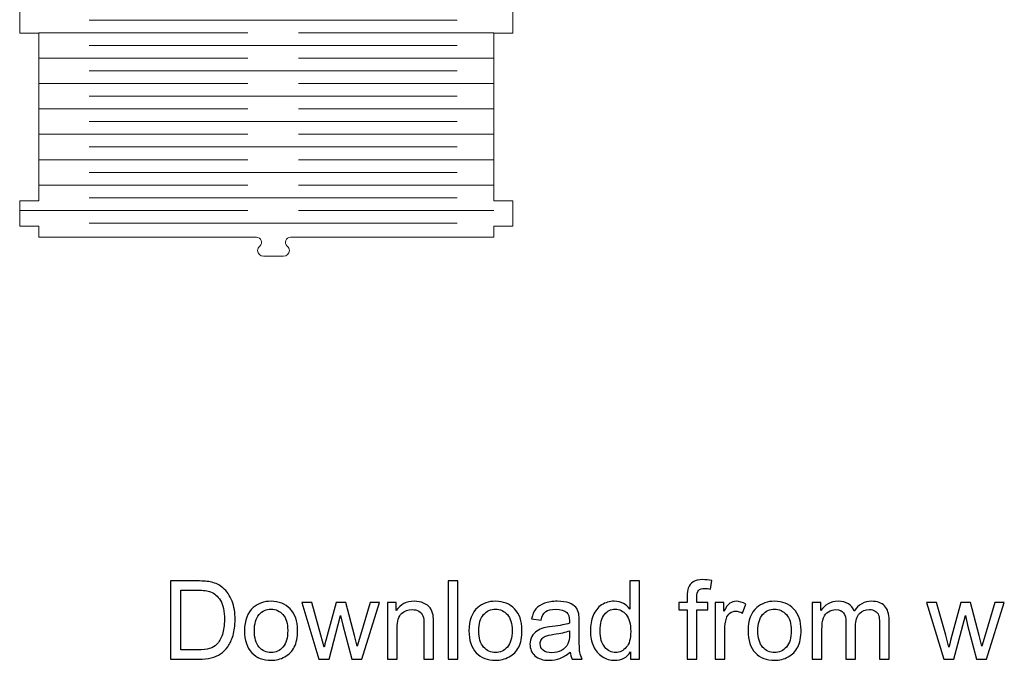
# Model space of a CAD drawing. Header units: millimetres. Extents: x -423 to 528, y -437 to 160.
# Tile 3 of 93: x -45 to 162, y -437 to -303. Entities that reach past the tile are written whole.
import ezdxf

# ---------------------------------------------------------------- set-up
doc = ezdxf.new("R2010")
doc.units = ezdxf.units.MM
doc.header["$MEASUREMENT"] = 0
doc.layers.add('Layer 1', color=7, linetype='Continuous')

msp = doc.modelspace()

# ---------------------------------------------------------------- linework, layer by layer
at = {"layer": 'Layer 1', "color": 250, "lineweight": 9}
msp.add_open_spline([(54.5051, -348.557), (54.5051, -348.557), (54.5051, -346.2904), (54.5051, -346.2904), (54.5051, -346.2904), (54.5051, -346.2904), (58.505, -346.2904), (58.505, -346.2904), (58.505, -346.2904), (58.505, -346.2904), (58.505, -340.9572), (58.505, -340.9572), (58.505, -340.9572), (58.505, -340.9572), (54.5051, -340.9572), (54.5051, -340.9572), (54.5051, -340.9572), (54.5051, -340.9572), (54.5051, -305.7581), (54.5051, -305.7581), (54.5051, -305.7581), (54.5051, -305.7581), (58.505, -305.7581), (58.505, -305.7581), (58.505, -305.7581), (58.505, -305.7581), (58.505, -300.4249), (58.505, -300.4249), (58.505, -300.4249), (58.505, -300.4249), (54.5051, -300.4249), (54.5051, -300.4249), (54.5051, -300.4249), (54.5051, -300.4249), (54.5051, -265.2258), (54.5051, -265.2258), (54.5051, -265.2258), (54.5051, -265.2258), (58.505, -265.2258), (58.505, -265.2258), (58.505, -265.2258), (58.505, -265.2258), (58.505, -259.8926), (58.505, -259.8926), (58.505, -259.8926), (58.505, -259.8926), (54.5051, -259.8926), (54.5051, -259.8926), (54.5051, -259.8926), (54.5051, -259.8926), (54.5051, -224.6935), (54.5051, -224.6935), (54.5051, -224.6935), (54.5051, -224.6935), (58.505, -224.6935), (58.505, -224.6935), (58.505, -224.6935), (58.505, -224.6935), (58.505, -219.3603), (58.505, -219.3603), (58.505, -219.3603), (58.505, -219.3603), (54.5051, -219.3603), (54.5051, -219.3603), (54.5051, -219.3603), (54.5051, -219.3603), (54.5051, -184.1612), (54.5051, -184.1612), (54.5051, -184.1612), (54.5051, -184.1612), (58.505, -184.1612), (58.505, -184.1612), (58.505, -184.1612), (58.505, -184.1612), (58.505, -178.828), (58.505, -178.828), (58.505, -178.828), (58.505, -178.828), (54.5051, -178.828), (54.5051, -178.828), (54.5051, -178.828), (54.5051, -178.828), (54.5051, -143.6288), (54.5051, -143.6288), (54.5051, -143.6288), (54.5051, -143.6288), (58.505, -143.6288), (58.505, -143.6288), (58.505, -143.6288), (58.505, -143.6288), (58.505, -138.2956), (58.505, -138.2956), (58.505, -138.2956), (53.7916, -138.2956), (12.9662, -138.2956), (11.8718, -138.2956), (11.8718, -138.2956), (11.4132, -138.2956), (11.0229, -138.5701), (10.8679, -139.0016), (10.8679, -139.0016), (10.7129, -139.4331), (10.8395, -139.8936), (11.1932, -140.1852), (11.1932, -140.1852), (11.4603, -140.4054), (11.6303, -140.7323), (11.6303, -141.0956), (11.6303, -141.0956), (11.6303, -141.7565), (11.0688, -142.2955), (10.3803, -142.2955), (10.3803, -142.2955), (10.3803, -142.2955), (6.2138, -142.2955), (6.2138, -142.2955), (6.2138, -142.2955), (5.5253, -142.2955), (4.9638, -141.7565), (4.9638, -141.0956), (4.9638, -141.0956), (4.9638, -141.0956), (4.9638, -141.0956), (4.9638, -141.0956), (4.9638, -141.0956), (4.9638, -140.7323), (5.1338, -140.4054), (5.4009, -140.1852), (5.4009, -140.1852), (5.7546, -139.8936), (5.8812, -139.4331), (5.7262, -139.0016), (5.7262, -139.0016), (5.5712, -138.5701), (5.1809, -138.2956), (4.7223, -138.2956), (4.7223, -138.2956), (4.7223, -138.2956), (-40.9291, -138.2956), (-40.9291, -138.2956), (-40.9291, -138.2956), (-40.9291, -138.2956), (-44.929, -138.2956), (-44.929, -138.2956), (-44.929, -138.2956), (-44.929, -138.2956), (-44.929, -143.6288), (-44.929, -143.6288), (-44.929, -143.6288), (-44.929, -143.6288), (-40.9291, -143.6288), (-40.9291, -143.6288), (-40.9291, -143.6288), (-40.9291, -143.6288), (-40.9291, -178.828), (-40.9291, -178.828), (-40.9291, -178.828), (-40.9291, -178.828), (-44.929, -178.828), (-44.929, -178.828), (-44.929, -178.828), (-44.929, -178.828), (-44.929, -184.1612), (-44.929, -184.1612), (-44.929, -184.1612), (-44.929, -184.1612), (-40.9291, -184.1612), (-40.9291, -184.1612), (-40.9291, -184.1612), (-40.9291, -184.1612), (-40.9291, -219.3603), (-40.9291, -219.3603), (-40.9291, -219.3603), (-40.9291, -219.3603), (-44.929, -219.3603), (-44.929, -219.3603), (-44.929, -219.3603), (-44.929, -219.3603), (-44.929, -224.6935), (-44.929, -224.6935), (-44.929, -224.6935), (-44.929, -224.6935), (-40.9291, -224.6935), (-40.9291, -224.6935), (-40.9291, -224.6935), (-40.9291, -224.6935), (-40.9291, -259.8926), (-40.9291, -259.8926), (-40.9291, -259.8926), (-40.9291, -259.8926), (-44.929, -259.8926), (-44.929, -259.8926), (-44.929, -259.8926), (-44.929, -259.8926), (-44.929, -265.2258), (-44.929, -265.2258), (-44.929, -265.2258), (-44.929, -265.2258), (-40.9291, -265.2258), (-40.9291, -265.2258), (-40.9291, -265.2258), (-40.9291, -265.2258), (-40.9291, -300.4249), (-40.9291, -300.4249), (-40.9291, -300.4249), (-40.9291, -300.4249), (-44.929, -300.4249), (-44.929, -300.4249), (-44.929, -300.4249), (-44.929, -300.4249), (-44.929, -305.7581), (-44.929, -305.7581), (-44.929, -305.7581), (-44.929, -305.7581), (-40.9291, -305.7581), (-40.9291, -305.7581), (-40.9291, -305.7581), (-40.9291, -305.7581), (-40.9291, -340.9572), (-40.9291, -340.9572), (-40.9291, -340.9572), (-40.9291, -340.9572), (-44.929, -340.9572), (-44.929, -340.9572), (-44.929, -340.9572), (-44.929, -340.9572), (-44.929, -346.2904), (-44.929, -346.2904), (-44.929, -346.2904), (-44.929, -346.2904), (-40.9291, -346.2904), (-40.9291, -346.2904), (-40.9291, -346.2904), (-40.9291, -346.2904), (-40.9291, -348.557), (-40.9291, -348.557), (-40.9291, -348.557), (-40.9291, -348.557), (4.7223, -348.557), (4.7223, -348.557), (4.7223, -348.557), (5.1807, -348.557), (5.5712, -348.8315), (5.7262, -349.263), (5.7262, -349.263), (5.8812, -349.6945), (5.7546, -350.155), (5.4009, -350.4466), (5.4009, -350.4466), (5.1338, -350.6667), (4.9638, -350.9936), (4.9638, -351.357), (4.9638, -351.357), (4.9638, -351.357), (4.9638, -351.357), (4.9638, -351.357), (4.9638, -351.357), (4.9638, -352.0179), (5.5255, -352.5569), (6.2138, -352.5569), (6.2138, -352.5569), (6.2138, -352.5569), (10.3803, -352.5569), (10.3803, -352.5569), (10.3803, -352.5569), (11.0686, -352.5569), (11.6303, -352.0179), (11.6303, -351.357), (11.6303, -351.357), (11.6303, -350.9936), (11.4603, -350.6667), (11.1932, -350.4466), (11.1932, -350.4466), (10.8395, -350.155), (10.713, -349.6945), (10.8679, -349.263), (10.8679, -349.263), (11.0226, -348.8324), (11.4118, -348.558), (11.8691, -348.557), (11.8691, -348.557), (26.0809, -348.557), (40.2933, -348.5958), (54.5051, -348.557)], degree=3, knots=[0, 0, 0, 0, 0.01388889, 0.01388889, 0.01388889, 0.01388889, 0.02777778, 0.02777778, 0.02777778, 0.02777778, 0.04166667, 0.04166667, 0.04166667, 0.04166667, 0.05555556, 0.05555556, 0.05555556, 0.05555556, 0.06944444, 0.06944444, 0.06944444, 0.06944444, 0.08333333, 0.08333333, 0.08333333, 0.08333333, 0.09722222, 0.09722222, 0.09722222, 0.09722222, 0.11111111, 0.11111111, 0.11111111, 0.11111111, 0.125, 0.125, 0.125, 0.125, 0.13888889, 0.13888889, 0.13888889, 0.13888889, 0.15277778, 0.15277778, 0.15277778, 0.15277778, 0.16666667, 0.16666667, 0.16666667, 0.16666667, 0.18055556, 0.18055556, 0.18055556, 0.18055556, 0.19444444, 0.19444444, 0.19444444, 0.19444444, 0.20833333, 0.20833333, 0.20833333, 0.20833333, 0.22222222, 0.22222222, 0.22222222, 0.22222222, 0.23611111, 0.23611111, 0.23611111, 0.23611111, 0.25, 0.25, 0.25, 0.25, 0.26388889, 0.26388889, 0.26388889, 0.26388889, 0.27777778, 0.27777778, 0.27777778, 0.27777778, 0.29166667, 0.29166667, 0.29166667, 0.29166667, 0.30555556, 0.30555556, 0.30555556, 0.30555556, 0.31944444, 0.31944444, 0.31944444, 0.31944444, 0.33333333, 0.33333333, 0.33333333, 0.33333333, 0.34722222, 0.34722222, 0.34722222, 0.34722222, 0.36111111, 0.36111111, 0.36111111, 0.36111111, 0.375, 0.375, 0.375, 0.375, 0.38888889, 0.38888889, 0.38888889, 0.38888889, 0.40277778, 0.40277778, 0.40277778, 0.40277778, 0.41666667, 0.41666667, 0.41666667, 0.41666667, 0.43055556, 0.43055556, 0.43055556, 0.43055556, 0.44444444, 0.44444444, 0.44444444, 0.44444444, 0.45833333, 0.45833333, 0.45833333, 0.45833333, 0.47222222, 0.47222222, 0.47222222, 0.47222222, 0.48611111, 0.48611111, 0.48611111, 0.48611111, 0.5, 0.5, 0.5, 0.5, 0.51388889, 0.51388889, 0.51388889, 0.51388889, 0.52777778, 0.52777778, 0.52777778, 0.52777778, 0.54166667, 0.54166667, 0.54166667, 0.54166667, 0.55555556, 0.55555556, 0.55555556, 0.55555556, 0.56944444, 0.56944444, 0.56944444, 0.56944444, 0.58333333, 0.58333333, 0.58333333, 0.58333333, 0.59722222, 0.59722222, 0.59722222, 0.59722222, 0.61111111, 0.61111111, 0.61111111, 0.61111111, 0.625, 0.625, 0.625, 0.625, 0.63888889, 0.63888889, 0.63888889, 0.63888889, 0.65277778, 0.65277778, 0.65277778, 0.65277778, 0.66666667, 0.66666667, 0.66666667, 0.66666667, 0.68055556, 0.68055556, 0.68055556, 0.68055556, 0.69444444, 0.69444444, 0.69444444, 0.69444444, 0.70833333, 0.70833333, 0.70833333, 0.70833333, 0.72222222, 0.72222222, 0.72222222, 0.72222222, 0.73611111, 0.73611111, 0.73611111, 0.73611111, 0.75, 0.75, 0.75, 0.75, 0.76388889, 0.76388889, 0.76388889, 0.76388889, 0.77777778, 0.77777778, 0.77777778, 0.77777778, 0.79166667, 0.79166667, 0.79166667, 0.79166667, 0.80555556, 0.80555556, 0.80555556, 0.80555556, 0.81944444, 0.81944444, 0.81944444, 0.81944444, 0.83333333, 0.83333333, 0.83333333, 0.83333333, 0.84722222, 0.84722222, 0.84722222, 0.84722222, 0.86111111, 0.86111111, 0.86111111, 0.86111111, 0.875, 0.875, 0.875, 0.875, 0.88888889, 0.88888889, 0.88888889, 0.88888889, 0.90277778, 0.90277778, 0.90277778, 0.90277778, 0.91666667, 0.91666667, 0.91666667, 0.91666667, 0.93055556, 0.93055556, 0.93055556, 0.93055556, 0.94444444, 0.94444444, 0.94444444, 0.94444444, 0.95833333, 0.95833333, 0.95833333, 0.95833333, 0.97222222, 0.97222222, 0.97222222, 0.97222222, 1, 1, 1, 1], dxfattribs=at)
at = {"layer": 'Layer 1', "color": 175, "lineweight": 9}
for points in [[(-30.3282, -303.0395), (-30.3282, -303.0395), (46.7989, -303.0395), (46.7989, -303.0395)], [(-40.9291, -305.7007), (-40.9291, -305.7007), (2.915, -305.7007), (2.915, -305.7007)], [(13.5598, -305.7006), (13.5598, -305.7006), (54.5051, -305.7006), (54.5051, -305.7006)], [(-30.3282, -308.3619), (-30.3282, -308.3619), (46.7989, -308.3619), (46.7989, -308.3619)], [(-40.9291, -311.0231), (-40.9291, -311.0231), (2.915, -311.0231), (2.915, -311.0231)], [(13.5598, -311.023), (13.5598, -311.023), (54.5051, -311.023), (54.5051, -311.023)], [(-30.3282, -313.6843), (-30.3282, -313.6843), (46.7989, -313.6843), (46.7989, -313.6843)], [(-40.9291, -316.3455), (-40.9291, -316.3455), (2.915, -316.3455), (2.915, -316.3455)], [(13.5598, -316.3454), (13.5598, -316.3454), (54.5051, -316.3454), (54.5051, -316.3454)], [(-30.3282, -319.0066), (-30.3282, -319.0066), (46.7989, -319.0066), (46.7989, -319.0066)], [(-40.9291, -321.6679), (-40.9291, -321.6679), (2.915, -321.6679), (2.915, -321.6679)], [(13.5598, -321.6678), (13.5598, -321.6678), (54.5051, -321.6678), (54.5051, -321.6678)], [(-30.3282, -324.329), (-30.3282, -324.329), (46.7989, -324.329), (46.7989, -324.329)], [(-40.9291, -326.9901), (-40.9291, -326.9901), (2.915, -326.9901), (2.915, -326.9901)], [(13.5598, -326.9901), (13.5598, -326.9901), (54.5051, -326.9901), (54.5051, -326.9901)], [(-30.3282, -329.6514), (-30.3282, -329.6514), (46.7989, -329.6514), (46.7989, -329.6514)], [(-40.9291, -332.3125), (-40.9291, -332.3125), (2.915, -332.3125), (2.915, -332.3125)], [(13.5598, -332.3125), (13.5598, -332.3125), (54.5051, -332.3125), (54.5051, -332.3125)], [(-30.3282, -334.9738), (-30.3282, -334.9738), (46.7989, -334.9738), (46.7989, -334.9738)], [(-40.9291, -337.6349), (-40.9291, -337.6349), (2.915, -337.6349), (2.915, -337.6349)], [(13.5598, -337.6349), (13.5598, -337.6349), (54.5051, -337.6349), (54.5051, -337.6349)], [(-30.3282, -340.2961), (-30.3282, -340.2961), (46.7989, -340.2961), (46.7989, -340.2961)], [(-44.929, -342.9573), (-44.929, -342.9573), (2.915, -342.9573), (2.915, -342.9573)], [(13.5598, -342.9573), (13.5598, -342.9573), (54.5051, -342.9573), (54.5051, -342.9573)], [(-30.3282, -345.6185), (-30.3282, -345.6185), (46.7989, -345.6185), (46.7989, -345.6185)]]:
    msp.add_open_spline(points, degree=3, dxfattribs=at)
at = {"layer": 'Layer 1', "color": 250}
for points, knots in [([(-13.2982, -437.053), (-13.2982, -437.053), (-13.2982, -420.6657), (-13.2982, -420.6657), (-13.2982, -420.6657), (-13.2982, -420.6657), (-7.6526, -420.6657), (-7.6526, -420.6657), (-7.6526, -420.6657), (-6.3786, -420.6657), (-5.4059, -420.742), (-4.7345, -420.8984), (-4.7345, -420.8984), (-3.7961, -421.1158), (-2.9951, -421.5087), (-2.3313, -422.0733), (-2.3313, -422.0733), (-1.4654, -422.8057), (-0.8208, -423.7364), (-0.3936, -424.8731), (-0.3936, -424.8731), (0.0375, -426.0099), (0.2511, -427.3106), (0.2511, -428.7716), (0.2511, -428.7716), (0.2511, -430.0152), (0.1062, -431.1176), (-0.1838, -432.0788), (-0.1838, -432.0788), (-0.4737, -433.0401), (-0.8475, -433.8373), (-1.3014, -434.4667), (-1.3014, -434.4667), (-1.7592, -435.0961), (-2.2551, -435.592), (-2.7967, -435.9506), (-2.7967, -435.9506), (-3.3346, -436.313), (-3.9869, -436.5876), (-4.7498, -436.7745), (-4.7498, -436.7745), (-5.5165, -436.9615), (-6.3938, -437.053), (-7.3856, -437.053), (-7.3856, -437.053), (-7.3856, -437.053), (-13.2982, -437.053), (-13.2982, -437.053)], [0, 0, 0, 0, 0.07692308, 0.07692308, 0.07692308, 0.07692308, 0.15384615, 0.15384615, 0.15384615, 0.15384615, 0.23076923, 0.23076923, 0.23076923, 0.23076923, 0.30769231, 0.30769231, 0.30769231, 0.30769231, 0.38461538, 0.38461538, 0.38461538, 0.38461538, 0.46153846, 0.46153846, 0.46153846, 0.46153846, 0.53846154, 0.53846154, 0.53846154, 0.53846154, 0.61538462, 0.61538462, 0.61538462, 0.61538462, 0.69230769, 0.69230769, 0.69230769, 0.69230769, 0.76923077, 0.76923077, 0.76923077, 0.76923077, 0.84615385, 0.84615385, 0.84615385, 0.84615385, 1, 1, 1, 1]), ([(44.9195, -437.053), (44.9195, -437.053), (44.9195, -420.6657), (44.9195, -420.6657), (44.9195, -420.6657), (44.9195, -420.6657), (46.9336, -420.6657), (46.9336, -420.6657), (46.9336, -420.6657), (46.9336, -420.6657), (46.9336, -437.053), (46.9336, -437.053), (46.9336, -437.053), (46.9336, -437.053), (44.9195, -437.053), (44.9195, -437.053)], [0, 0, 0, 0, 0.2, 0.2, 0.2, 0.2, 0.4, 0.4, 0.4, 0.4, 0.6, 0.6, 0.6, 0.6, 1, 1, 1, 1]), ([(83.1757, -437.053), (83.1757, -437.053), (83.1757, -435.5463), (83.1757, -435.5463), (83.1757, -435.5463), (82.4242, -436.7173), (81.318, -437.3048), (79.857, -437.3048), (79.857, -437.3048), (78.911, -437.3048), (78.0413, -437.0454), (77.2517, -436.5228), (77.2517, -436.5228), (76.4583, -436.004), (75.8441, -435.2754), (75.4055, -434.3447), (75.4055, -434.3447), (74.9706, -433.4101), (74.7532, -432.3382), (74.7532, -431.1252), (74.7532, -431.1252), (74.7532, -429.9427), (74.9515, -428.8708), (75.3444, -427.9057), (75.3444, -427.9057), (75.7411, -426.9444), (76.3324, -426.2044), (77.122, -425.6933), (77.122, -425.6933), (77.9078, -425.1783), (78.7928, -424.9227), (79.7655, -424.9227), (79.7655, -424.9227), (80.4826, -424.9227), (81.1197, -425.0753), (81.6766, -425.3767), (81.6766, -425.3767), (82.2335, -425.678), (82.6874, -426.0747), (83.0384, -426.5592), (83.0384, -426.5592), (83.0384, -426.5592), (83.0384, -420.6657), (83.0384, -420.6657), (83.0384, -420.6657), (83.0384, -420.6657), (85.0525, -420.6657), (85.0525, -420.6657), (85.0525, -420.6657), (85.0525, -420.6657), (85.0525, -437.053), (85.0525, -437.053), (85.0525, -437.053), (85.0525, -437.053), (83.1757, -437.053), (83.1757, -437.053)], [0, 0, 0, 0, 0.06666667, 0.06666667, 0.06666667, 0.06666667, 0.13333333, 0.13333333, 0.13333333, 0.13333333, 0.2, 0.2, 0.2, 0.2, 0.26666667, 0.26666667, 0.26666667, 0.26666667, 0.33333333, 0.33333333, 0.33333333, 0.33333333, 0.4, 0.4, 0.4, 0.4, 0.46666667, 0.46666667, 0.46666667, 0.46666667, 0.53333333, 0.53333333, 0.53333333, 0.53333333, 0.6, 0.6, 0.6, 0.6, 0.66666667, 0.66666667, 0.66666667, 0.66666667, 0.73333333, 0.73333333, 0.73333333, 0.73333333, 0.8, 0.8, 0.8, 0.8, 0.86666667, 0.86666667, 0.86666667, 0.86666667, 1, 1, 1, 1]), ([(95.0772, -437.053), (95.0772, -437.053), (95.0772, -426.7308), (95.0772, -426.7308), (95.0772, -426.7308), (95.0772, -426.7308), (93.292, -426.7308), (93.292, -426.7308), (93.292, -426.7308), (93.292, -426.7308), (93.292, -425.1745), (93.292, -425.1745), (93.292, -425.1745), (93.292, -425.1745), (95.0772, -425.1745), (95.0772, -425.1745), (95.0772, -425.1745), (95.0772, -425.1745), (95.0772, -423.9157), (95.0772, -423.9157), (95.0772, -423.9157), (95.0772, -423.1184), (95.1459, -422.5272), (95.287, -422.1419), (95.287, -422.1419), (95.4815, -421.6231), (95.8172, -421.1997), (96.3055, -420.8755), (96.3055, -420.8755), (96.7899, -420.5513), (97.4727, -420.391), (98.3501, -420.391), (98.3501, -420.391), (98.9184, -420.391), (99.544, -420.4597), (100.2307, -420.5932), (100.2307, -420.5932), (100.2307, -420.5932), (99.9293, -422.3555), (99.9293, -422.3555), (99.9293, -422.3555), (99.5097, -422.2831), (99.1168, -422.2449), (98.743, -422.2449), (98.743, -422.2449), (98.1326, -422.2449), (97.7016, -422.3746), (97.446, -422.634), (97.446, -422.634), (97.1943, -422.8934), (97.0684, -423.3778), (97.0684, -424.0873), (97.0684, -424.0873), (97.0684, -424.0873), (97.0684, -425.1745), (97.0684, -425.1745), (97.0684, -425.1745), (97.0684, -425.1745), (99.38, -425.1745), (99.38, -425.1745), (99.38, -425.1745), (99.38, -425.1745), (99.38, -426.7308), (99.38, -426.7308), (99.38, -426.7308), (99.38, -426.7308), (97.0913, -426.7308), (97.0913, -426.7308), (97.0913, -426.7308), (97.0913, -426.7308), (97.0913, -437.053), (97.0913, -437.053), (97.0913, -437.053), (97.0913, -437.053), (95.0772, -437.053), (95.0772, -437.053)], [0, 0, 0, 0, 0.05, 0.05, 0.05, 0.05, 0.1, 0.1, 0.1, 0.1, 0.15, 0.15, 0.15, 0.15, 0.2, 0.2, 0.2, 0.2, 0.25, 0.25, 0.25, 0.25, 0.3, 0.3, 0.3, 0.3, 0.35, 0.35, 0.35, 0.35, 0.4, 0.4, 0.4, 0.4, 0.45, 0.45, 0.45, 0.45, 0.5, 0.5, 0.5, 0.5, 0.55, 0.55, 0.55, 0.55, 0.6, 0.6, 0.6, 0.6, 0.65, 0.65, 0.65, 0.65, 0.7, 0.7, 0.7, 0.7, 0.75, 0.75, 0.75, 0.75, 0.8, 0.8, 0.8, 0.8, 0.85, 0.85, 0.85, 0.85, 0.9, 0.9, 0.9, 0.9, 1, 1, 1, 1]), ([(-11.1239, -435.1305), (-11.1239, -435.1305), (-7.6298, -435.1305), (-7.6298, -435.1305), (-7.6298, -435.1305), (-6.5502, -435.1305), (-5.7034, -435.0313), (-5.0893, -434.8291), (-5.0893, -434.8291), (-4.4751, -434.6269), (-3.9869, -434.3447), (-3.6207, -433.9785), (-3.6207, -433.9785), (-3.1095, -433.4635), (-2.709, -432.7693), (-2.4229, -431.8995), (-2.4229, -431.8995), (-2.1368, -431.0298), (-1.9919, -429.977), (-1.9919, -428.7373), (-1.9919, -428.7373), (-1.9919, -427.0207), (-2.2741, -425.7009), (-2.8349, -424.7778), (-2.8349, -424.7778), (-3.3956, -423.8547), (-4.0784, -423.2367), (-4.8833, -422.9239), (-4.8833, -422.9239), (-5.4631, -422.6988), (-6.3977, -422.5882), (-7.687, -422.5882), (-7.687, -422.5882), (-7.687, -422.5882), (-11.1239, -422.5882), (-11.1239, -422.5882), (-11.1239, -422.5882), (-11.1239, -422.5882), (-11.1239, -435.1305), (-11.1239, -435.1305)], [0, 0, 0, 0, 0.09090909, 0.09090909, 0.09090909, 0.09090909, 0.18181818, 0.18181818, 0.18181818, 0.18181818, 0.27272727, 0.27272727, 0.27272727, 0.27272727, 0.36363636, 0.36363636, 0.36363636, 0.36363636, 0.45454545, 0.45454545, 0.45454545, 0.45454545, 0.54545455, 0.54545455, 0.54545455, 0.54545455, 0.63636364, 0.63636364, 0.63636364, 0.63636364, 0.72727273, 0.72727273, 0.72727273, 0.72727273, 0.81818182, 0.81818182, 0.81818182, 0.81818182, 1, 1, 1, 1]), ([(2.2232, -431.1137), (2.2232, -428.9204), (2.8335, -427.2954), (4.058, -426.2388), (4.058, -426.2388), (5.0765, -425.3614), (6.3238, -424.9227), (7.7924, -424.9227), (7.7924, -424.9227), (9.4212, -424.9227), (10.7563, -425.4568), (11.7939, -426.5248), (11.7939, -426.5248), (12.8276, -427.5891), (13.3464, -429.0653), (13.3464, -430.9459), (13.3464, -430.9459), (13.3464, -432.4717), (13.1175, -433.6695), (12.6598, -434.543), (12.6598, -434.543), (12.202, -435.4166), (11.5345, -436.0955), (10.6572, -436.58), (10.6572, -436.58), (9.7836, -437.0644), (8.8262, -437.3048), (7.7924, -437.3048), (7.7924, -437.3048), (6.1293, -437.3048), (4.7866, -436.7745), (3.7604, -435.7103), (3.7604, -435.7103), (2.7343, -434.646), (2.2232, -433.1126), (2.2232, -431.1137)], [0, 0, 0, 0, 0.1, 0.1, 0.1, 0.1, 0.2, 0.2, 0.2, 0.2, 0.3, 0.3, 0.3, 0.3, 0.4, 0.4, 0.4, 0.4, 0.5, 0.5, 0.5, 0.5, 0.6, 0.6, 0.6, 0.6, 0.7, 0.7, 0.7, 0.7, 0.8, 0.8, 0.8, 0.8, 1, 1, 1, 1]), ([(17.8438, -437.053), (17.8438, -437.053), (14.2543, -425.1745), (14.2543, -425.1745), (14.2543, -425.1745), (14.2543, -425.1745), (16.3599, -425.1745), (16.3599, -425.1745), (16.3599, -425.1745), (16.3599, -425.1745), (18.2558, -432.0292), (18.2558, -432.0292), (18.2558, -432.0292), (18.2558, -432.0292), (18.9271, -434.5812), (18.9271, -434.5812), (18.9271, -434.5812), (18.9538, -434.4553), (19.1598, -433.639), (19.5413, -432.1322), (19.5413, -432.1322), (19.5413, -432.1322), (21.4219, -425.1745), (21.4219, -425.1745), (21.4219, -425.1745), (21.4219, -425.1745), (23.4855, -425.1745), (23.4855, -425.1745), (23.4855, -425.1745), (23.4855, -425.1745), (25.2746, -432.0712), (25.2746, -432.0712), (25.2746, -432.0712), (25.2746, -432.0712), (25.8582, -434.3332), (25.8582, -434.3332), (25.8582, -434.3332), (25.8582, -434.3332), (26.541, -432.0407), (26.541, -432.0407), (26.541, -432.0407), (26.541, -432.0407), (28.5932, -425.1745), (28.5932, -425.1745), (28.5932, -425.1745), (28.5932, -425.1745), (30.5501, -425.1745), (30.5501, -425.1745), (30.5501, -425.1745), (30.5501, -425.1745), (26.8233, -437.053), (26.8233, -437.053), (26.8233, -437.053), (26.8233, -437.053), (24.7405, -437.053), (24.7405, -437.053), (24.7405, -437.053), (24.7405, -437.053), (22.8561, -429.9465), (22.8561, -429.9465), (22.8561, -429.9465), (22.8561, -429.9465), (22.3793, -427.9133), (22.3793, -427.9133), (22.3793, -427.9133), (22.3793, -427.9133), (19.9761, -437.053), (19.9761, -437.053), (19.9761, -437.053), (19.9761, -437.053), (17.8438, -437.053), (17.8438, -437.053)], [0, 0, 0, 0, 0.05263158, 0.05263158, 0.05263158, 0.05263158, 0.10526316, 0.10526316, 0.10526316, 0.10526316, 0.15789474, 0.15789474, 0.15789474, 0.15789474, 0.21052632, 0.21052632, 0.21052632, 0.21052632, 0.26315789, 0.26315789, 0.26315789, 0.26315789, 0.31578947, 0.31578947, 0.31578947, 0.31578947, 0.36842105, 0.36842105, 0.36842105, 0.36842105, 0.42105263, 0.42105263, 0.42105263, 0.42105263, 0.47368421, 0.47368421, 0.47368421, 0.47368421, 0.52631579, 0.52631579, 0.52631579, 0.52631579, 0.57894737, 0.57894737, 0.57894737, 0.57894737, 0.63157895, 0.63157895, 0.63157895, 0.63157895, 0.68421053, 0.68421053, 0.68421053, 0.68421053, 0.73684211, 0.73684211, 0.73684211, 0.73684211, 0.78947368, 0.78947368, 0.78947368, 0.78947368, 0.84210526, 0.84210526, 0.84210526, 0.84210526, 0.89473684, 0.89473684, 0.89473684, 0.89473684, 1, 1, 1, 1]), ([(32.2361, -437.053), (32.2361, -437.053), (32.2361, -425.1745), (32.2361, -425.1745), (32.2361, -425.1745), (32.2361, -425.1745), (34.0442, -425.1745), (34.0442, -425.1745), (34.0442, -425.1745), (34.0442, -425.1745), (34.0442, -426.8605), (34.0442, -426.8605), (34.0442, -426.8605), (34.9139, -425.5674), (36.1727, -424.9227), (37.8167, -424.9227), (37.8167, -424.9227), (38.5339, -424.9227), (39.19, -425.0524), (39.7889, -425.308), (39.7889, -425.308), (40.3878, -425.5636), (40.8379, -425.9031), (41.1354, -426.3189), (41.1354, -426.3189), (41.4329, -426.7346), (41.6427, -427.2305), (41.761, -427.8027), (41.761, -427.8027), (41.8335, -428.1765), (41.8716, -428.8288), (41.8716, -429.7596), (41.8716, -429.7596), (41.8716, -429.7596), (41.8716, -437.053), (41.8716, -437.053), (41.8716, -437.053), (41.8716, -437.053), (39.8575, -437.053), (39.8575, -437.053), (39.8575, -437.053), (39.8575, -437.053), (39.8575, -429.8359), (39.8575, -429.8359), (39.8575, -429.8359), (39.8575, -429.0157), (39.7812, -428.4016), (39.6248, -427.9973), (39.6248, -427.9973), (39.4684, -427.5929), (39.19, -427.2687), (38.7933, -427.0245), (38.7933, -427.0245), (38.3966, -426.7842), (37.9274, -426.6622), (37.3933, -426.6622), (37.3933, -426.6622), (36.5389, -426.6622), (35.8027, -426.933), (35.1809, -427.4785), (35.1809, -427.4785), (34.5591, -428.0201), (34.2501, -429.0539), (34.2501, -430.5721), (34.2501, -430.5721), (34.2501, -430.5721), (34.2501, -437.053), (34.2501, -437.053), (34.2501, -437.053), (34.2501, -437.053), (32.2361, -437.053), (32.2361, -437.053)], [0, 0, 0, 0, 0.05263158, 0.05263158, 0.05263158, 0.05263158, 0.10526316, 0.10526316, 0.10526316, 0.10526316, 0.15789474, 0.15789474, 0.15789474, 0.15789474, 0.21052632, 0.21052632, 0.21052632, 0.21052632, 0.26315789, 0.26315789, 0.26315789, 0.26315789, 0.31578947, 0.31578947, 0.31578947, 0.31578947, 0.36842105, 0.36842105, 0.36842105, 0.36842105, 0.42105263, 0.42105263, 0.42105263, 0.42105263, 0.47368421, 0.47368421, 0.47368421, 0.47368421, 0.52631579, 0.52631579, 0.52631579, 0.52631579, 0.57894737, 0.57894737, 0.57894737, 0.57894737, 0.63157895, 0.63157895, 0.63157895, 0.63157895, 0.68421053, 0.68421053, 0.68421053, 0.68421053, 0.73684211, 0.73684211, 0.73684211, 0.73684211, 0.78947368, 0.78947368, 0.78947368, 0.78947368, 0.84210526, 0.84210526, 0.84210526, 0.84210526, 0.89473684, 0.89473684, 0.89473684, 0.89473684, 1, 1, 1, 1]), ([(49.2948, -431.1137), (49.2948, -428.9204), (49.9051, -427.2954), (51.1296, -426.2388), (51.1296, -426.2388), (52.1481, -425.3614), (53.3954, -424.9227), (54.864, -424.9227), (54.864, -424.9227), (56.4928, -424.9227), (57.8279, -425.4568), (58.8655, -426.5248), (58.8655, -426.5248), (59.8992, -427.5891), (60.418, -429.0653), (60.418, -430.9459), (60.418, -430.9459), (60.418, -432.4717), (60.1891, -433.6695), (59.7314, -434.543), (59.7314, -434.543), (59.2736, -435.4166), (58.6061, -436.0955), (57.7288, -436.58), (57.7288, -436.58), (56.8552, -437.0644), (55.8978, -437.3048), (54.864, -437.3048), (54.864, -437.3048), (53.2009, -437.3048), (51.8582, -436.7745), (50.832, -435.7103), (50.832, -435.7103), (49.8059, -434.646), (49.2948, -433.1126), (49.2948, -431.1137)], [0, 0, 0, 0, 0.1, 0.1, 0.1, 0.1, 0.2, 0.2, 0.2, 0.2, 0.3, 0.3, 0.3, 0.3, 0.4, 0.4, 0.4, 0.4, 0.5, 0.5, 0.5, 0.5, 0.6, 0.6, 0.6, 0.6, 0.7, 0.7, 0.7, 0.7, 0.8, 0.8, 0.8, 0.8, 1, 1, 1, 1]), ([(70.5381, -435.5653), (69.7904, -436.2024), (69.0695, -436.6487), (68.379, -436.9119), (68.379, -436.9119), (67.6886, -437.1751), (66.9486, -437.3048), (66.1551, -437.3048), (66.1551, -437.3048), (64.8506, -437.3048), (63.8473, -436.9882), (63.1455, -436.3511), (63.1455, -436.3511), (62.4436, -435.7179), (62.0926, -434.9054), (62.0926, -433.9174), (62.0926, -433.9174), (62.0926, -433.3376), (62.2262, -432.8074), (62.4894, -432.3268), (62.4894, -432.3268), (62.7564, -431.8461), (63.1035, -431.4647), (63.5307, -431.1748), (63.5307, -431.1748), (63.9618, -430.8849), (64.4424, -430.6636), (64.9803, -430.5149), (64.9803, -430.5149), (65.377, -430.4119), (65.9759, -430.3127), (66.7731, -430.2135), (66.7731, -430.2135), (68.3981, -430.0228), (69.5997, -429.7901), (70.3664, -429.5231), (70.3664, -429.5231), (70.374, -429.2484), (70.3778, -429.073), (70.3778, -429.0005), (70.3778, -429.0005), (70.3778, -428.1842), (70.1871, -427.6082), (69.8057, -427.2725), (69.8057, -427.2725), (69.2907, -426.8186), (68.524, -426.5935), (67.5093, -426.5935), (67.5093, -426.5935), (66.5595, -426.5935), (65.8576, -426.7613), (65.4075, -427.0932), (65.4075, -427.0932), (64.9536, -427.4251), (64.6217, -428.0125), (64.4043, -428.8593), (64.4043, -428.8593), (64.4043, -428.8593), (62.436, -428.5847), (62.436, -428.5847), (62.436, -428.5847), (62.6152, -427.7417), (62.909, -427.0589), (63.3209, -426.5401), (63.3209, -426.5401), (63.7329, -426.0213), (64.328, -425.6246), (65.1061, -425.3423), (65.1061, -425.3423), (65.8805, -425.0639), (66.7845, -424.9227), (67.8068, -424.9227), (67.8068, -424.9227), (68.8215, -424.9227), (69.6493, -425.041), (70.2863, -425.2813), (70.2863, -425.2813), (70.9195, -425.5216), (71.3887, -425.8192), (71.6862, -426.1815), (71.6862, -426.1815), (71.9838, -426.5439), (72.1936, -427.0017), (72.3156, -427.5548), (72.3156, -427.5548), (72.3805, -427.8981), (72.4148, -428.516), (72.4148, -429.4048), (72.4148, -429.4048), (72.4148, -429.4048), (72.4148, -432.075), (72.4148, -432.075), (72.4148, -432.075), (72.4148, -433.9403), (72.4568, -435.119), (72.5407, -435.6187), (72.5407, -435.6187), (72.6208, -436.1184), (72.7886, -436.5953), (73.0328, -437.053), (73.0328, -437.053), (73.0328, -437.053), (70.9271, -437.053), (70.9271, -437.053), (70.9271, -437.053), (70.725, -436.6296), (70.5953, -436.1337), (70.5381, -435.5653)], [0, 0, 0, 0, 0.03571429, 0.03571429, 0.03571429, 0.03571429, 0.07142857, 0.07142857, 0.07142857, 0.07142857, 0.10714286, 0.10714286, 0.10714286, 0.10714286, 0.14285714, 0.14285714, 0.14285714, 0.14285714, 0.17857143, 0.17857143, 0.17857143, 0.17857143, 0.21428571, 0.21428571, 0.21428571, 0.21428571, 0.25, 0.25, 0.25, 0.25, 0.28571429, 0.28571429, 0.28571429, 0.28571429, 0.32142857, 0.32142857, 0.32142857, 0.32142857, 0.35714286, 0.35714286, 0.35714286, 0.35714286, 0.39285714, 0.39285714, 0.39285714, 0.39285714, 0.42857143, 0.42857143, 0.42857143, 0.42857143, 0.46428571, 0.46428571, 0.46428571, 0.46428571, 0.5, 0.5, 0.5, 0.5, 0.53571429, 0.53571429, 0.53571429, 0.53571429, 0.57142857, 0.57142857, 0.57142857, 0.57142857, 0.60714286, 0.60714286, 0.60714286, 0.60714286, 0.64285714, 0.64285714, 0.64285714, 0.64285714, 0.67857143, 0.67857143, 0.67857143, 0.67857143, 0.71428571, 0.71428571, 0.71428571, 0.71428571, 0.75, 0.75, 0.75, 0.75, 0.78571429, 0.78571429, 0.78571429, 0.78571429, 0.82142857, 0.82142857, 0.82142857, 0.82142857, 0.85714286, 0.85714286, 0.85714286, 0.85714286, 0.89285714, 0.89285714, 0.89285714, 0.89285714, 0.92857143, 0.92857143, 0.92857143, 0.92857143, 1, 1, 1, 1]), ([(100.9326, -437.053), (100.9326, -437.053), (100.9326, -425.1745), (100.9326, -425.1745), (100.9326, -425.1745), (100.9326, -425.1745), (102.7407, -425.1745), (102.7407, -425.1745), (102.7407, -425.1745), (102.7407, -425.1745), (102.7407, -426.994), (102.7407, -426.994), (102.7407, -426.994), (103.2022, -426.151), (103.6295, -425.5941), (104.0224, -425.3271), (104.0224, -425.3271), (104.4153, -425.0562), (104.8463, -424.9227), (105.3155, -424.9227), (105.3155, -424.9227), (105.9945, -424.9227), (106.6849, -425.1363), (107.3868, -425.5598), (107.3868, -425.5598), (107.3868, -425.5598), (106.6697, -427.4174), (106.6697, -427.4174), (106.6697, -427.4174), (106.1814, -427.1428), (105.6931, -427.0055), (105.2049, -427.0055), (105.2049, -427.0055), (104.7662, -427.0055), (104.3733, -427.139), (104.0262, -427.4022), (104.0262, -427.4022), (103.6791, -427.6654), (103.4311, -428.0316), (103.2823, -428.5008), (103.2823, -428.5008), (103.0573, -429.2141), (102.9467, -429.9961), (102.9467, -430.8467), (102.9467, -430.8467), (102.9467, -430.8467), (102.9467, -437.053), (102.9467, -437.053), (102.9467, -437.053), (102.9467, -437.053), (100.9326, -437.053), (100.9326, -437.053)], [0, 0, 0, 0, 0.07142857, 0.07142857, 0.07142857, 0.07142857, 0.14285714, 0.14285714, 0.14285714, 0.14285714, 0.21428571, 0.21428571, 0.21428571, 0.21428571, 0.28571429, 0.28571429, 0.28571429, 0.28571429, 0.35714286, 0.35714286, 0.35714286, 0.35714286, 0.42857143, 0.42857143, 0.42857143, 0.42857143, 0.5, 0.5, 0.5, 0.5, 0.57142857, 0.57142857, 0.57142857, 0.57142857, 0.64285714, 0.64285714, 0.64285714, 0.64285714, 0.71428571, 0.71428571, 0.71428571, 0.71428571, 0.78571429, 0.78571429, 0.78571429, 0.78571429, 0.85714286, 0.85714286, 0.85714286, 0.85714286, 1, 1, 1, 1]), ([(107.8217, -431.1137), (107.8217, -428.9204), (108.432, -427.2954), (109.6565, -426.2388), (109.6565, -426.2388), (110.675, -425.3614), (111.9223, -424.9227), (113.3909, -424.9227), (113.3909, -424.9227), (115.0197, -424.9227), (116.3548, -425.4568), (117.3924, -426.5248), (117.3924, -426.5248), (118.4261, -427.5891), (118.9449, -429.0653), (118.9449, -430.9459), (118.9449, -430.9459), (118.9449, -432.4717), (118.716, -433.6695), (118.2583, -434.543), (118.2583, -434.543), (117.8005, -435.4166), (117.133, -436.0955), (116.2557, -436.58), (116.2557, -436.58), (115.3821, -437.0644), (114.4247, -437.3048), (113.3909, -437.3048), (113.3909, -437.3048), (111.7278, -437.3048), (110.3851, -436.7745), (109.3589, -435.7103), (109.3589, -435.7103), (108.3328, -434.646), (107.8217, -433.1126), (107.8217, -431.1137)], [0, 0, 0, 0, 0.1, 0.1, 0.1, 0.1, 0.2, 0.2, 0.2, 0.2, 0.3, 0.3, 0.3, 0.3, 0.4, 0.4, 0.4, 0.4, 0.5, 0.5, 0.5, 0.5, 0.6, 0.6, 0.6, 0.6, 0.7, 0.7, 0.7, 0.7, 0.8, 0.8, 0.8, 0.8, 1, 1, 1, 1]), ([(121.3062, -437.053), (121.3062, -437.053), (121.3062, -425.1745), (121.3062, -425.1745), (121.3062, -425.1745), (121.3062, -425.1745), (123.1143, -425.1745), (123.1143, -425.1745), (123.1143, -425.1745), (123.1143, -425.1745), (123.1143, -426.8529), (123.1143, -426.8529), (123.1143, -426.8529), (123.4843, -426.2731), (123.9802, -425.8039), (124.5981, -425.453), (124.5981, -425.453), (125.2161, -425.0982), (125.918, -424.9227), (126.7076, -424.9227), (126.7076, -424.9227), (127.5849, -424.9227), (128.3059, -425.1058), (128.8666, -425.4682), (128.8666, -425.4682), (129.4273, -425.8344), (129.8241, -426.3417), (130.0529, -426.9978), (130.0529, -426.9978), (130.9989, -425.6132), (132.2234, -424.9227), (133.734, -424.9227), (133.734, -424.9227), (134.9165, -424.9227), (135.8282, -425.247), (136.4614, -425.8993), (136.4614, -425.8993), (137.0984, -426.5515), (137.4188, -427.5548), (137.4188, -428.9089), (137.4188, -428.9089), (137.4188, -428.9089), (137.4188, -437.053), (137.4188, -437.053), (137.4188, -437.053), (137.4188, -437.053), (135.4047, -437.053), (135.4047, -437.053), (135.4047, -437.053), (135.4047, -437.053), (135.4047, -429.5765), (135.4047, -429.5765), (135.4047, -429.5765), (135.4047, -428.7754), (135.3361, -428.1956), (135.2064, -427.8409), (135.2064, -427.8409), (135.0767, -427.4861), (134.8402, -427.2038), (134.4931, -426.9864), (134.4931, -426.9864), (134.1498, -426.769), (133.7454, -426.6622), (133.2838, -426.6622), (133.2838, -426.6622), (132.4446, -426.6622), (131.7504, -426.9406), (131.1973, -427.4937), (131.1973, -427.4937), (130.6442, -428.0507), (130.3695, -428.9395), (130.3695, -430.1601), (130.3695, -430.1601), (130.3695, -430.1601), (130.3695, -437.053), (130.3695, -437.053), (130.3695, -437.053), (130.3695, -437.053), (128.3555, -437.053), (128.3555, -437.053), (128.3555, -437.053), (128.3555, -437.053), (128.3555, -429.3438), (128.3555, -429.3438), (128.3555, -429.3438), (128.3555, -428.4512), (128.1914, -427.7798), (127.8634, -427.3335), (127.8634, -427.3335), (127.5353, -426.8872), (126.9975, -426.6622), (126.2536, -426.6622), (126.2536, -426.6622), (125.6891, -426.6622), (125.1665, -426.8109), (124.6859, -427.1085), (124.6859, -427.1085), (124.2052, -427.406), (123.8581, -427.8409), (123.6407, -428.4169), (123.6407, -428.4169), (123.4271, -428.989), (123.3202, -429.8168), (123.3202, -430.8963), (123.3202, -430.8963), (123.3202, -430.8963), (123.3202, -437.053), (123.3202, -437.053), (123.3202, -437.053), (123.3202, -437.053), (121.3062, -437.053), (121.3062, -437.053)], [0, 0, 0, 0, 0.03448276, 0.03448276, 0.03448276, 0.03448276, 0.06896552, 0.06896552, 0.06896552, 0.06896552, 0.10344828, 0.10344828, 0.10344828, 0.10344828, 0.13793103, 0.13793103, 0.13793103, 0.13793103, 0.17241379, 0.17241379, 0.17241379, 0.17241379, 0.20689655, 0.20689655, 0.20689655, 0.20689655, 0.24137931, 0.24137931, 0.24137931, 0.24137931, 0.27586207, 0.27586207, 0.27586207, 0.27586207, 0.31034483, 0.31034483, 0.31034483, 0.31034483, 0.34482759, 0.34482759, 0.34482759, 0.34482759, 0.37931034, 0.37931034, 0.37931034, 0.37931034, 0.4137931, 0.4137931, 0.4137931, 0.4137931, 0.44827586, 0.44827586, 0.44827586, 0.44827586, 0.48275862, 0.48275862, 0.48275862, 0.48275862, 0.51724138, 0.51724138, 0.51724138, 0.51724138, 0.55172414, 0.55172414, 0.55172414, 0.55172414, 0.5862069, 0.5862069, 0.5862069, 0.5862069, 0.62068966, 0.62068966, 0.62068966, 0.62068966, 0.65517241, 0.65517241, 0.65517241, 0.65517241, 0.68965517, 0.68965517, 0.68965517, 0.68965517, 0.72413793, 0.72413793, 0.72413793, 0.72413793, 0.75862069, 0.75862069, 0.75862069, 0.75862069, 0.79310345, 0.79310345, 0.79310345, 0.79310345, 0.82758621, 0.82758621, 0.82758621, 0.82758621, 0.86206897, 0.86206897, 0.86206897, 0.86206897, 0.89655172, 0.89655172, 0.89655172, 0.89655172, 0.93103448, 0.93103448, 0.93103448, 0.93103448, 1, 1, 1, 1]), ([(148.8663, -437.053), (148.8663, -437.053), (145.2768, -425.1745), (145.2768, -425.1745), (145.2768, -425.1745), (145.2768, -425.1745), (147.3824, -425.1745), (147.3824, -425.1745), (147.3824, -425.1745), (147.3824, -425.1745), (149.2783, -432.0292), (149.2783, -432.0292), (149.2783, -432.0292), (149.2783, -432.0292), (149.9496, -434.5812), (149.9496, -434.5812), (149.9496, -434.5812), (149.9763, -434.4553), (150.1823, -433.639), (150.5638, -432.1322), (150.5638, -432.1322), (150.5638, -432.1322), (152.4444, -425.1745), (152.4444, -425.1745), (152.4444, -425.1745), (152.4444, -425.1745), (154.508, -425.1745), (154.508, -425.1745), (154.508, -425.1745), (154.508, -425.1745), (156.2971, -432.0712), (156.2971, -432.0712), (156.2971, -432.0712), (156.2971, -432.0712), (156.8807, -434.3332), (156.8807, -434.3332), (156.8807, -434.3332), (156.8807, -434.3332), (157.5635, -432.0407), (157.5635, -432.0407), (157.5635, -432.0407), (157.5635, -432.0407), (159.6157, -425.1745), (159.6157, -425.1745), (159.6157, -425.1745), (159.6157, -425.1745), (161.5726, -425.1745), (161.5726, -425.1745), (161.5726, -425.1745), (161.5726, -425.1745), (157.8458, -437.053), (157.8458, -437.053), (157.8458, -437.053), (157.8458, -437.053), (155.763, -437.053), (155.763, -437.053), (155.763, -437.053), (155.763, -437.053), (153.8786, -429.9465), (153.8786, -429.9465), (153.8786, -429.9465), (153.8786, -429.9465), (153.4018, -427.9133), (153.4018, -427.9133), (153.4018, -427.9133), (153.4018, -427.9133), (150.9986, -437.053), (150.9986, -437.053), (150.9986, -437.053), (150.9986, -437.053), (148.8663, -437.053), (148.8663, -437.053)], [0, 0, 0, 0, 0.05263158, 0.05263158, 0.05263158, 0.05263158, 0.10526316, 0.10526316, 0.10526316, 0.10526316, 0.15789474, 0.15789474, 0.15789474, 0.15789474, 0.21052632, 0.21052632, 0.21052632, 0.21052632, 0.26315789, 0.26315789, 0.26315789, 0.26315789, 0.31578947, 0.31578947, 0.31578947, 0.31578947, 0.36842105, 0.36842105, 0.36842105, 0.36842105, 0.42105263, 0.42105263, 0.42105263, 0.42105263, 0.47368421, 0.47368421, 0.47368421, 0.47368421, 0.52631579, 0.52631579, 0.52631579, 0.52631579, 0.57894737, 0.57894737, 0.57894737, 0.57894737, 0.63157895, 0.63157895, 0.63157895, 0.63157895, 0.68421053, 0.68421053, 0.68421053, 0.68421053, 0.73684211, 0.73684211, 0.73684211, 0.73684211, 0.78947368, 0.78947368, 0.78947368, 0.78947368, 0.84210526, 0.84210526, 0.84210526, 0.84210526, 0.89473684, 0.89473684, 0.89473684, 0.89473684, 1, 1, 1, 1]), ([(4.283, -431.1176), (4.283, -432.6358), (4.6149, -433.7725), (5.2786, -434.524), (5.2786, -434.524), (5.9462, -435.2792), (6.7816, -435.6569), (7.7924, -435.6569), (7.7924, -435.6569), (8.7918, -435.6569), (9.6234, -435.2792), (10.291, -434.5201), (10.291, -434.5201), (10.9547, -433.761), (11.2866, -432.6052), (11.2866, -431.0527), (11.2866, -431.0527), (11.2866, -429.5879), (10.9509, -428.4779), (10.2833, -427.7264), (10.2833, -427.7264), (9.6158, -426.9711), (8.7842, -426.5935), (7.7924, -426.5935), (7.7924, -426.5935), (6.7816, -426.5935), (5.9462, -426.9673), (5.2786, -427.7188), (5.2786, -427.7188), (4.6149, -428.4703), (4.283, -429.6032), (4.283, -431.1176)], [0, 0, 0, 0, 0.11111111, 0.11111111, 0.11111111, 0.11111111, 0.22222222, 0.22222222, 0.22222222, 0.22222222, 0.33333333, 0.33333333, 0.33333333, 0.33333333, 0.44444444, 0.44444444, 0.44444444, 0.44444444, 0.55555556, 0.55555556, 0.55555556, 0.55555556, 0.66666667, 0.66666667, 0.66666667, 0.66666667, 0.77777778, 0.77777778, 0.77777778, 0.77777778, 1, 1, 1, 1]), ([(51.3546, -431.1176), (51.3546, -432.6358), (51.6865, -433.7725), (52.3502, -434.524), (52.3502, -434.524), (53.0178, -435.2792), (53.8532, -435.6569), (54.864, -435.6569), (54.864, -435.6569), (55.8634, -435.6569), (56.695, -435.2792), (57.3626, -434.5201), (57.3626, -434.5201), (58.0263, -433.761), (58.3582, -432.6052), (58.3582, -431.0527), (58.3582, -431.0527), (58.3582, -429.5879), (58.0225, -428.4779), (57.3549, -427.7264), (57.3549, -427.7264), (56.6874, -426.9711), (55.8558, -426.5935), (54.864, -426.5935), (54.864, -426.5935), (53.8532, -426.5935), (53.0178, -426.9673), (52.3502, -427.7188), (52.3502, -427.7188), (51.6865, -428.4703), (51.3546, -429.6032), (51.3546, -431.1176)], [0, 0, 0, 0, 0.11111111, 0.11111111, 0.11111111, 0.11111111, 0.22222222, 0.22222222, 0.22222222, 0.22222222, 0.33333333, 0.33333333, 0.33333333, 0.33333333, 0.44444444, 0.44444444, 0.44444444, 0.44444444, 0.55555556, 0.55555556, 0.55555556, 0.55555556, 0.66666667, 0.66666667, 0.66666667, 0.66666667, 0.77777778, 0.77777778, 0.77777778, 0.77777778, 1, 1, 1, 1]), ([(76.813, -431.129), (76.813, -432.6472), (77.1335, -433.7801), (77.7781, -434.5316), (77.7781, -434.5316), (78.419, -435.283), (79.1781, -435.6569), (80.0516, -435.6569), (80.0516, -435.6569), (80.9328, -435.6569), (81.6804, -435.2983), (82.2984, -434.5812), (82.2984, -434.5812), (82.9125, -433.864), (83.2215, -432.7693), (83.2215, -431.2968), (83.2215, -431.2968), (83.2215, -429.6795), (82.9087, -428.4893), (82.2793, -427.7302), (82.2793, -427.7302), (81.6537, -426.9711), (80.8793, -426.5935), (79.96, -426.5935), (79.96, -426.5935), (79.0636, -426.5935), (78.316, -426.9559), (77.7133, -427.6845), (77.7133, -427.6845), (77.1144, -428.413), (76.813, -429.5612), (76.813, -431.129)], [0, 0, 0, 0, 0.11111111, 0.11111111, 0.11111111, 0.11111111, 0.22222222, 0.22222222, 0.22222222, 0.22222222, 0.33333333, 0.33333333, 0.33333333, 0.33333333, 0.44444444, 0.44444444, 0.44444444, 0.44444444, 0.55555556, 0.55555556, 0.55555556, 0.55555556, 0.66666667, 0.66666667, 0.66666667, 0.66666667, 0.77777778, 0.77777778, 0.77777778, 0.77777778, 1, 1, 1, 1]), ([(109.8815, -431.1176), (109.8815, -432.6358), (110.2134, -433.7725), (110.8771, -434.524), (110.8771, -434.524), (111.5447, -435.2792), (112.3801, -435.6569), (113.3909, -435.6569), (113.3909, -435.6569), (114.3903, -435.6569), (115.2219, -435.2792), (115.8895, -434.5201), (115.8895, -434.5201), (116.5532, -433.761), (116.8851, -432.6052), (116.8851, -431.0527), (116.8851, -431.0527), (116.8851, -429.5879), (116.5494, -428.4779), (115.8818, -427.7264), (115.8818, -427.7264), (115.2143, -426.9711), (114.3827, -426.5935), (113.3909, -426.5935), (113.3909, -426.5935), (112.3801, -426.5935), (111.5447, -426.9673), (110.8771, -427.7188), (110.8771, -427.7188), (110.2134, -428.4703), (109.8815, -429.6032), (109.8815, -431.1176)], [0, 0, 0, 0, 0.11111111, 0.11111111, 0.11111111, 0.11111111, 0.22222222, 0.22222222, 0.22222222, 0.22222222, 0.33333333, 0.33333333, 0.33333333, 0.33333333, 0.44444444, 0.44444444, 0.44444444, 0.44444444, 0.55555556, 0.55555556, 0.55555556, 0.55555556, 0.66666667, 0.66666667, 0.66666667, 0.66666667, 0.77777778, 0.77777778, 0.77777778, 0.77777778, 1, 1, 1, 1]), ([(70.3778, -431.1023), (69.6455, -431.3998), (68.5469, -431.6516), (67.0821, -431.8576), (67.0821, -431.8576), (66.2505, -431.9758), (65.6631, -432.1093), (65.3198, -432.2581), (65.3198, -432.2581), (64.9764, -432.4069), (64.7132, -432.6243), (64.5263, -432.9066), (64.5263, -432.9066), (64.3394, -433.1927), (64.244, -433.5093), (64.244, -433.8602), (64.244, -433.8602), (64.244, -434.3904), (64.4462, -434.8367), (64.8544, -435.1915), (64.8544, -435.1915), (65.2625, -435.5463), (65.8576, -435.7255), (66.6396, -435.7255), (66.6396, -435.7255), (67.4139, -435.7255), (68.1044, -435.5577), (68.7109, -435.2182), (68.7109, -435.2182), (69.3136, -434.8825), (69.7599, -434.421), (70.0422, -433.8373), (70.0422, -433.8373), (70.2596, -433.3834), (70.3664, -432.7159), (70.3664, -431.8347), (70.3664, -431.8347), (70.3664, -431.8347), (70.3778, -431.1023), (70.3778, -431.1023)], [0, 0, 0, 0, 0.09090909, 0.09090909, 0.09090909, 0.09090909, 0.18181818, 0.18181818, 0.18181818, 0.18181818, 0.27272727, 0.27272727, 0.27272727, 0.27272727, 0.36363636, 0.36363636, 0.36363636, 0.36363636, 0.45454545, 0.45454545, 0.45454545, 0.45454545, 0.54545455, 0.54545455, 0.54545455, 0.54545455, 0.63636364, 0.63636364, 0.63636364, 0.63636364, 0.72727273, 0.72727273, 0.72727273, 0.72727273, 0.81818182, 0.81818182, 0.81818182, 0.81818182, 1, 1, 1, 1])]:
    msp.add_open_spline(points, degree=3, knots=knots, dxfattribs=at)

doc.saveas('drawing.dxf')
